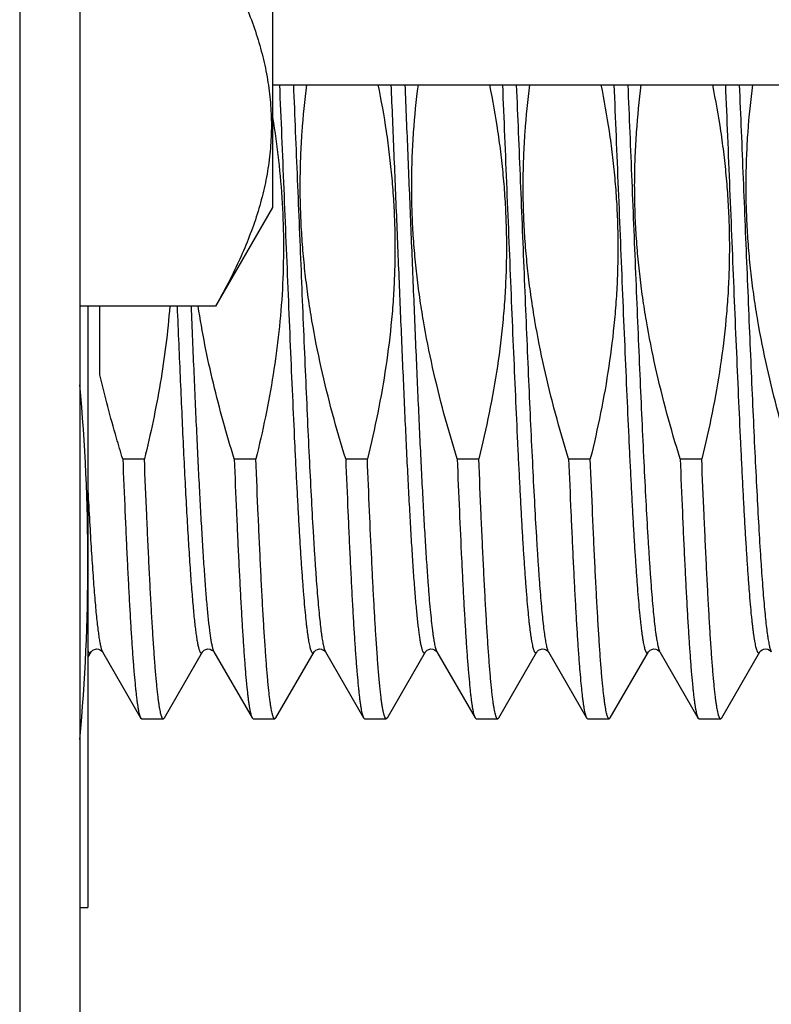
# Model space of a CAD drawing. Header units: inches. Extents: x 0 to 22, y 0 to 17.
# Tile 5 of 91: x 2.391 to 2.579, y 8.094 to 8.339. Entities that reach past the tile are written whole.
import ezdxf

# ---------------------------------------------------------------- set-up
doc = ezdxf.new("R2010")
doc.units = ezdxf.units.IN
doc.header["$LTSCALE"] = 1.21
doc.header["$MEASUREMENT"] = 0
doc.layers.get('0').update_dxf_attribs({"linetype": 'CONTINUOUS'})

msp = doc.modelspace()

# ---------------------------------------------------------------- linework, layer by layer
at = {"color": 7, "linetype": 'CONTINUOUS'}
for p, q in [((2.391369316, 12.0913635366), (2.391369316, 7.9554535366)), ((2.406369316, 12.0773635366), (2.406369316, 7.9554535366)), ((2.454369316, 8.6032194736), (2.454369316, 8.2922194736)), ((2.454369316, 8.3227194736), (2.622003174, 8.3227194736)), ((2.454369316, 8.2922194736), (2.4401472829, 8.2675861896)), ((2.4401472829, 8.2675861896), (2.406369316, 8.2675861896)), ((2.408369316, 8.2675861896), (2.408369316, 8.1178537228)), ((2.411369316, 8.2504875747), (2.411369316, 8.2675861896)), ((2.4170561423, 8.229564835), (2.422445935, 8.229564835)), ((2.4448331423, 8.229564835), (2.450222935, 8.229564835)), ((2.4726101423, 8.229564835), (2.477999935, 8.229564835)), ((2.5003871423, 8.229564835), (2.505776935, 8.229564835)), ((2.5281641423, 8.229564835), (2.533553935, 8.229564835)), ((2.5559411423, 8.229564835), (2.561330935, 8.229564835)), ((2.408369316, 8.1801426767), (2.4091609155, 8.1815105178)), ((2.4119550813, 8.1815818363), (2.4120027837, 8.1815104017)), ((2.4120027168, 8.1815105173), (2.4215049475, 8.1650875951)), ((2.4274356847, 8.1650875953), (2.4369379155, 8.1815105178)), ((2.4397320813, 8.1815818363), (2.4397797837, 8.1815104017)), ((2.4397797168, 8.1815105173), (2.4492819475, 8.1650875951)), ((2.4552126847, 8.1650875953), (2.4647149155, 8.1815105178)), ((2.4675090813, 8.1815818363), (2.4675567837, 8.1815104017)), ((2.4675567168, 8.1815105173), (2.4770589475, 8.1650875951)), ((2.4829896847, 8.1650875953), (2.4924919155, 8.1815105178)), ((2.4953337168, 8.1815105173), (2.5048359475, 8.1650875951)), ((2.5107666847, 8.1650875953), (2.5202689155, 8.1815105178)), ((2.5231107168, 8.1815105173), (2.5326129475, 8.1650875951)), ((2.5385436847, 8.1650875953), (2.5480459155, 8.1815105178)), ((2.5508877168, 8.1815105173), (2.5603899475, 8.1650875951)), ((2.5663206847, 8.1650875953), (2.5758229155, 8.1815105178)), ((2.5786423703, 8.1815460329), (2.5786645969, 8.1815107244)), ((2.4215049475, 8.1650875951), (2.4217754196, 8.1648537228)), ((2.4217754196, 8.1648537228), (2.4271652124, 8.1648537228)), ((2.4274356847, 8.1650875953), (2.4271652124, 8.1648537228)), ((2.4492819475, 8.1650875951), (2.4495524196, 8.1648537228)), ((2.4495524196, 8.1648537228), (2.4549422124, 8.1648537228)), ((2.4552126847, 8.1650875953), (2.4549422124, 8.1648537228)), ((2.4770589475, 8.1650875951), (2.4773294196, 8.1648537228)), ((2.4773294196, 8.1648537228), (2.4827192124, 8.1648537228)), ((2.4829896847, 8.1650875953), (2.4827192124, 8.1648537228)), ((2.5048359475, 8.1650875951), (2.5051064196, 8.1648537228)), ((2.5051064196, 8.1648537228), (2.5104962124, 8.1648537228)), ((2.5107666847, 8.1650875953), (2.5104962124, 8.1648537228)), ((2.5326129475, 8.1650875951), (2.5328834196, 8.1648537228)), ((2.5328834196, 8.1648537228), (2.5382732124, 8.1648537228)), ((2.5385436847, 8.1650875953), (2.5382732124, 8.1648537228)), ((2.5603899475, 8.1650875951), (2.5606604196, 8.1648537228)), ((2.5606604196, 8.1648537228), (2.5660502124, 8.1648537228)), ((2.5663206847, 8.1650875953), (2.5660502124, 8.1648537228)), ((2.406369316, 8.1178537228), (2.408369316, 8.1178537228))]:
    msp.add_line(p, q, dxfattribs=at)
at = {"color": 9, "linetype": 'CONTINUOUS'}
for p, q in [((2.4117680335, 8.1820684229), (2.4119700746, 8.1815698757)), ((2.4674347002, 8.1817625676), (2.4675567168, 8.1815105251)), ((2.5784347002, 8.1820543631), (2.5786645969, 8.1815107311))]:
    msp.add_line(p, q, dxfattribs=at)
at = {"color": 7, "linetype": 'CONTINUOUS'}
for points in [[(2.4091610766, 8.1815107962), (2.4092001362, 8.1815703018), (2.4093284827, 8.1817207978), (2.4095897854, 8.1819351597), (2.4100064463, 8.1821422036), (2.4105169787, 8.1822403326), (2.4110392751, 8.1821788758), (2.4115001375, 8.1819818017)], [(2.4115001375, 8.1819818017), (2.411798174, 8.1817569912), (2.4119550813, 8.1815818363)], [(2.4369380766, 8.1815107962), (2.4369771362, 8.1815703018), (2.4371054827, 8.1817207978), (2.4373667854, 8.1819351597), (2.4377834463, 8.1821422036), (2.4382939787, 8.1822403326), (2.4388162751, 8.1821788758), (2.4392771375, 8.1819818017)], [(2.4392771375, 8.1819818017), (2.439575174, 8.1817569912), (2.4397320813, 8.1815818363)], [(2.4647150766, 8.1815107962), (2.4647541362, 8.1815703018), (2.4648824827, 8.1817207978), (2.4651437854, 8.1819351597), (2.4655604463, 8.1821422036), (2.4660709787, 8.1822403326), (2.4665932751, 8.1821788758), (2.4670541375, 8.1819818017)], [(2.4670541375, 8.1819818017), (2.467352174, 8.1817569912), (2.4675090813, 8.1815818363)], [(2.4924920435, 8.181510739), (2.4925235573, 8.1815596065), (2.4926415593, 8.1817023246), (2.492891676, 8.1819153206), (2.493297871, 8.1821279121), (2.4937989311, 8.1822376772), (2.4943063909, 8.1821951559), (2.4947732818, 8.1820150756), (2.4950970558, 8.1817865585), (2.4952667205, 8.1816072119), (2.4953304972, 8.1815159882), (2.495333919, 8.181510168)], [(2.5202690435, 8.181510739), (2.5203005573, 8.1815596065), (2.5204185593, 8.1817023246), (2.520668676, 8.1819153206), (2.521074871, 8.1821279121), (2.5215759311, 8.1822376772), (2.5220833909, 8.1821951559), (2.5225502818, 8.1820150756), (2.5228740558, 8.1817865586), (2.5230437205, 8.1816072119), (2.5231074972, 8.1815159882), (2.523110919, 8.181510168)], [(2.5480460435, 8.181510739), (2.5480775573, 8.1815596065), (2.5481955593, 8.1817023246), (2.548445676, 8.1819153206), (2.548851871, 8.1821279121), (2.5493529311, 8.1822376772), (2.5498603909, 8.1821951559), (2.5503272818, 8.1820150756), (2.5506510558, 8.1817865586), (2.5508207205, 8.1816072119), (2.5508844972, 8.1815159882), (2.550887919, 8.181510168)], [(2.5758226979, 8.181510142), (2.5758274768, 8.1815182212), (2.5758914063, 8.1816091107), (2.5760544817, 8.1817819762), (2.5763597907, 8.1820018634), (2.5768029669, 8.1821833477), (2.5772964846, 8.1822407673), (2.5777916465, 8.1821515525), (2.5782133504, 8.1819499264)], [(2.5782133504, 8.1819499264), (2.5784857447, 8.1817322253), (2.5786204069, 8.1815773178), (2.5786423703, 8.1815460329)]]:
    msp.add_lwpolyline(points, dxfattribs=at)
for centre, radius, start, end in [((1.9068569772, 8.2034229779), 0.501514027, 0.0492108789, 5.0986937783), ((1.9068588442, 8.2042843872), 0.5015121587, 354.9015249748, 359.9507981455)]:
    msp.add_arc(centre, radius, start, end, dxfattribs=at)
at = {"color": 9, "linetype": 'CONTINUOUS'}
for centre, radius, start, end in [((2.4134259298, 8.1823319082), 0.0016432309, 207.6287302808, 209.9907061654), ((2.441181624, 8.1823200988), 0.0016188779, 207.8744121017, 210.0058192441)]:
    msp.add_arc(centre, radius, start, end, dxfattribs=at)
at = {"color": 7, "linetype": 'CONTINUOUS'}
for points, knots in [([(2.4401472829, 8.3576528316), (2.4411954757, 8.3558373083), (2.4432042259, 8.3521950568), (2.4459421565, 8.346646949), (2.4483454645, 8.3410579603), (2.450378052, 8.3354294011), (2.4520047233, 8.3297643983), (2.453193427, 8.3240685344), (2.4539181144, 8.3183500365), (2.4541616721, 8.3126195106), (2.4539181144, 8.3068889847), (2.453193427, 8.3011704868), (2.4520047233, 8.2954746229), (2.450378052, 8.2898096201), (2.4483454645, 8.2841810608), (2.4459421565, 8.2785920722), (2.4432042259, 8.2730439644), (2.4411954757, 8.2694017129), (2.4401472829, 8.2675861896)], [0, 0, 0, 0, 0.0659400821, 0.1307867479, 0.1945292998, 0.2572012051, 0.3188935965, 0.3797644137, 0.4400392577, 0.5, 0.5599607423, 0.6202355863, 0.6811064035, 0.7427987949, 0.8054707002, 0.8692132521, 0.9340599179, 1, 1, 1, 1]), ([(2.4726101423, 8.229564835), (2.4714470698, 8.2333234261), (2.4692483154, 8.2408809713), (2.4664079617, 8.2523407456), (2.464490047, 8.2619926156), (2.4632654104, 8.2697665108), (2.4625105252, 8.2756207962), (2.4619271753, 8.2814946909), (2.4615215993, 8.2873835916), (2.4612981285, 8.2932822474), (2.4612588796, 8.2991849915), (2.4614036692, 8.3050861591), (2.4618385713, 8.3129438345), (2.4624305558, 8.3188199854), (2.4629337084, 8.3227218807)], [0, 0, 0, 0, 0.1249987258, 0.2499953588, 0.374989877, 0.4374921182, 0.4999943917, 0.5624966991, 0.6249990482, 0.6875014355, 0.7500038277, 0.8125061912, 0.8750085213, 1, 1, 1, 1]), ([(2.480647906, 8.3227228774), (2.4814273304, 8.3188838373), (2.482454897, 8.313094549), (2.4835034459, 8.3053291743), (2.4841214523, 8.2994842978), (2.4845643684, 8.2936235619), (2.4848275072, 8.2877519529), (2.4849082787, 8.2818749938), (2.4848063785, 8.2759983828), (2.4845237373, 8.2701276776), (2.4839115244, 8.2623156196), (2.4827189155, 8.252589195), (2.4806689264, 8.2410125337), (2.4789410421, 8.2333675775), (2.477999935, 8.229564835)], [0, 0, 0, 0, 0.1249941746, 0.1874966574, 0.2499991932, 0.3125017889, 0.3750044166, 0.4375070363, 0.5000096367, 0.5625122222, 0.6250147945, 0.7500076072, 0.8750025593, 1, 1, 1, 1]), ([(2.5003871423, 8.229564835), (2.4992240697, 8.2333234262), (2.4970253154, 8.2408809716), (2.4941849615, 8.2523407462), (2.4922670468, 8.2619926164), (2.4910424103, 8.2697665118), (2.4902875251, 8.2756207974), (2.4897041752, 8.2814946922), (2.4892985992, 8.2873835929), (2.4890751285, 8.2932822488), (2.4890358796, 8.299184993), (2.4891806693, 8.3050861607), (2.4896155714, 8.3129438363), (2.490207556, 8.3188199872), (2.4907107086, 8.3227218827)], [0, 0, 0, 0, 0.1249987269, 0.2499953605, 0.3749898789, 0.4374921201, 0.4999943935, 0.5624967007, 0.6249990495, 0.6875014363, 0.7500038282, 0.8125061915, 0.8750085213, 1, 1, 1, 1]), ([(2.508424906, 8.3227228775), (2.5092043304, 8.3188838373), (2.510231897, 8.313094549), (2.5112804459, 8.3053291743), (2.5118984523, 8.2994842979), (2.5123413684, 8.2936235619), (2.5126045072, 8.2877519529), (2.5126852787, 8.2818749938), (2.5125833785, 8.2759983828), (2.5123007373, 8.2701276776), (2.5116885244, 8.2623156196), (2.5104959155, 8.252589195), (2.5084459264, 8.2410125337), (2.5067180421, 8.2333675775), (2.505776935, 8.229564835)], [0, 0, 0, 0, 0.1249941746, 0.1874966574, 0.2499991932, 0.3125017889, 0.3750044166, 0.4375070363, 0.5000096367, 0.5625122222, 0.6250147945, 0.7500076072, 0.8750025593, 1, 1, 1, 1]), ([(2.5281641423, 8.229564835), (2.5270010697, 8.2333234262), (2.5248023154, 8.2408809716), (2.5219619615, 8.2523407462), (2.5200440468, 8.2619926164), (2.5188194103, 8.2697665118), (2.5180645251, 8.2756207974), (2.5174811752, 8.2814946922), (2.5170755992, 8.287383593), (2.5168521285, 8.2932822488), (2.5168128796, 8.299184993), (2.5169576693, 8.3050861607), (2.5173925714, 8.3129438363), (2.517984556, 8.3188199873), (2.5184877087, 8.3227218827)], [0, 0, 0, 0, 0.1249987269, 0.2499953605, 0.3749898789, 0.4374921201, 0.4999943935, 0.5624967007, 0.6249990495, 0.6875014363, 0.7500038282, 0.8125061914, 0.8750085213, 1, 1, 1, 1]), ([(2.536201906, 8.3227228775), (2.5369813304, 8.3188838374), (2.538008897, 8.3130945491), (2.5390574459, 8.3053291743), (2.5396754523, 8.2994842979), (2.5401183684, 8.2936235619), (2.5403815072, 8.2877519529), (2.5404622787, 8.2818749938), (2.5403603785, 8.2759983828), (2.5400777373, 8.2701276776), (2.5394655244, 8.2623156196), (2.5382729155, 8.252589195), (2.5362229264, 8.2410125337), (2.5344950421, 8.2333675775), (2.533553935, 8.229564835)], [0, 0, 0, 0, 0.1249941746, 0.1874966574, 0.2499991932, 0.3125017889, 0.3750044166, 0.4375070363, 0.5000096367, 0.5625122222, 0.6250147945, 0.7500076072, 0.8750025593, 1, 1, 1, 1]), ([(2.5559411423, 8.229564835), (2.5547780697, 8.2333234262), (2.5525793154, 8.2408809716), (2.5497389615, 8.2523407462), (2.5478210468, 8.2619926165), (2.5465964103, 8.2697665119), (2.5458415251, 8.2756207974), (2.5452581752, 8.2814946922), (2.5448525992, 8.287383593), (2.5446291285, 8.2932822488), (2.5445898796, 8.299184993), (2.5447346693, 8.3050861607), (2.5451695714, 8.3129438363), (2.545761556, 8.3188199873), (2.5462647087, 8.3227218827)], [0, 0, 0, 0, 0.1249987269, 0.2499953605, 0.3749898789, 0.4374921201, 0.4999943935, 0.5624967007, 0.6249990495, 0.6875014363, 0.7500038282, 0.8125061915, 0.8750085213, 1, 1, 1, 1]), ([(2.563978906, 8.3227228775), (2.5647583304, 8.3188838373), (2.565785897, 8.313094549), (2.5668344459, 8.3053291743), (2.5674524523, 8.2994842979), (2.5678953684, 8.2936235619), (2.5681585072, 8.2877519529), (2.5682392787, 8.2818749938), (2.5681373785, 8.2759983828), (2.5678547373, 8.2701276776), (2.5672425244, 8.2623156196), (2.5660499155, 8.252589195), (2.5639999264, 8.2410125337), (2.5622720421, 8.2333675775), (2.561330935, 8.229564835)], [0, 0, 0, 0, 0.1249941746, 0.1874966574, 0.2499991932, 0.3125017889, 0.3750044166, 0.4375070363, 0.5000096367, 0.5625122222, 0.6250147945, 0.7500076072, 0.8750025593, 1, 1, 1, 1]), ([(2.5837181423, 8.229564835), (2.5825550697, 8.2333234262), (2.5803563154, 8.2408809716), (2.5775159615, 8.2523407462), (2.5755980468, 8.2619926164), (2.5743734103, 8.2697665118), (2.5736185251, 8.2756207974), (2.5730351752, 8.2814946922), (2.5726295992, 8.2873835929), (2.5724061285, 8.2932822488), (2.5723668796, 8.299184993), (2.5725116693, 8.3050861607), (2.5729465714, 8.3129438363), (2.573538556, 8.3188199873), (2.5740417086, 8.3227218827)], [0, 0, 0, 0, 0.1249987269, 0.2499953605, 0.3749898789, 0.4374921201, 0.4999943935, 0.5624967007, 0.6249990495, 0.6875014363, 0.7500038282, 0.8125061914, 0.8750085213, 1, 1, 1, 1]), ([(2.4543735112, 8.3145788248), (2.4549570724, 8.3110544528), (2.4559520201, 8.3039757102), (2.4568772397, 8.2932935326), (2.4572023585, 8.282575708), (2.4569180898, 8.2718568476), (2.4560402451, 8.26117062), (2.4546065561, 8.2505453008), (2.4526692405, 8.240001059), (2.4510811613, 8.2330326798), (2.450222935, 8.229564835)], [0, 0, 0, 0, 0.1249999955, 0.2499987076, 0.3749968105, 0.4999950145, 0.6249940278, 0.7499944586, 0.8749962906, 1, 1, 1, 1]), ([(2.4287626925, 8.2675841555), (2.4285181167, 8.2643782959), (2.4278721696, 8.2579775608), (2.4264649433, 8.2484321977), (2.4246591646, 8.2389545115), (2.4232183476, 8.2326859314), (2.422445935, 8.229564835)], [0, 0, 0, 0, 0.2499971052, 0.4999959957, 0.7499967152, 1, 1, 1, 1]), ([(2.4448331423, 8.229564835), (2.4438699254, 8.2326775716), (2.4420309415, 8.2389305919), (2.4395773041, 8.2483946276), (2.4374739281, 8.2579429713), (2.4363361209, 8.2643619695), (2.4358406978, 8.2675823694)], [0, 0, 0, 0, 0.2500029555, 0.5000038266, 0.7500028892, 1, 1, 1, 1]), ([(2.4170561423, 8.229564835), (2.4165219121, 8.231291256), (2.414439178, 8.2382127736), (2.4125898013, 8.2452058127), (2.411369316, 8.2504875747)], [0, 0, 0, 0, 0.250021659, 1, 1, 1, 1]), ([(2.4170561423, 8.229564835), (2.4172346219, 8.2251440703), (2.4175051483, 8.2186541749), (2.4178830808, 8.2102009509), (2.4181601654, 8.2043167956), (2.4184371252, 8.1987708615), (2.4187139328, 8.1935850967), (2.4189905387, 8.18877999), (2.4192668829, 8.1843745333), (2.4195428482, 8.1803861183), (2.419818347, 8.1768304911), (2.4200555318, 8.174145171), (2.4202477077, 8.1722240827), (2.4203861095, 8.1709562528), (2.4205243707, 8.1698059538), (2.4206624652, 8.1687742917), (2.4208003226, 8.1678622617), (2.4209378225, 8.1670706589), (2.421074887, 8.1664002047), (2.4211942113, 8.1659186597), (2.4212918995, 8.1655955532), (2.4213608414, 8.1653979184), (2.4214296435, 8.1652308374), (2.4214795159, 8.165131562), (2.4215049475, 8.165087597)], [0, 0, 0, 0, 0.2051315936, 0.3011584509, 0.3923170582, 0.4782469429, 0.5586105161, 0.6330919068, 0.7013992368, 0.7632657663, 0.8184514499, 0.8667446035, 0.888248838, 0.9079644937, 0.9258745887, 0.9419639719, 0.9562212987, 0.968637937, 0.9792110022, 0.9879444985, 0.9916267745, 0.9948579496, 0.9976451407, 1, 1, 1, 1]), ([(2.4271652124, 8.1648537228), (2.4271528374, 8.1648537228), (2.4271273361, 8.1648568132), (2.4270897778, 8.1648704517), (2.4270525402, 8.1648928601), (2.4270001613, 8.1649368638), (2.4269358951, 8.1650162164), (2.426863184, 8.1651396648), (2.4267903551, 8.1652971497), (2.4267173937, 8.1654888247), (2.426644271, 8.1657148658), (2.4265406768, 8.1660835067), (2.4264141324, 8.1666313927), (2.426268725, 8.1673926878), (2.4261228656, 8.1682899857), (2.4259766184, 8.1693223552), (2.4258301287, 8.1704887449), (2.4256834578, 8.1717878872), (2.4255366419, 8.173218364), (2.425332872, 8.175382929), (2.4250813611, 8.1784043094), (2.4247891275, 8.1823992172), (2.4244964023, 8.1868721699), (2.4242032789, 8.1918032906), (2.42390988, 8.1971706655), (2.4236162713, 8.2029504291), (2.4233224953, 8.2091168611), (2.4229210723, 8.2180308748), (2.4226347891, 8.2248871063), (2.422445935, 8.229564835)], [0, 0, 0, 0, 0.0005704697, 0.0011714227, 0.0018290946, 0.002563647, 0.0043150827, 0.0065008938, 0.0091571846, 0.0123033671, 0.0159505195, 0.0201053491, 0.0299522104, 0.0418599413, 0.0558298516, 0.0718550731, 0.089923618, 0.1100194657, 0.1321230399, 0.1562121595, 0.210243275, 0.2718825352, 0.340862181, 0.4168798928, 0.4996008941, 0.5886596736, 0.6836623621, 0.7841872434, 1, 1, 1, 1]), ([(2.4448331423, 8.229564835), (2.4450116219, 8.2251440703), (2.4452821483, 8.2186541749), (2.4456600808, 8.2102009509), (2.4459371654, 8.2043167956), (2.4462141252, 8.1987708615), (2.4464909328, 8.1935850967), (2.4467675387, 8.18877999), (2.4470438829, 8.1843745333), (2.4473198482, 8.1803861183), (2.447595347, 8.1768304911), (2.4478325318, 8.174145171), (2.4480247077, 8.1722240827), (2.4481631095, 8.1709562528), (2.4483013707, 8.1698059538), (2.4484394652, 8.1687742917), (2.4485773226, 8.1678622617), (2.4487148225, 8.1670706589), (2.448851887, 8.1664002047), (2.4489712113, 8.1659186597), (2.4490688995, 8.1655955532), (2.4491378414, 8.1653979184), (2.4492066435, 8.1652308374), (2.4492565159, 8.165131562), (2.4492819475, 8.165087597)], [0, 0, 0, 0, 0.2051315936, 0.3011584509, 0.3923170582, 0.4782469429, 0.5586105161, 0.6330919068, 0.7013992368, 0.7632657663, 0.8184514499, 0.8667446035, 0.888248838, 0.9079644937, 0.9258745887, 0.9419639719, 0.9562212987, 0.968637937, 0.9792110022, 0.9879444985, 0.9916267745, 0.9948579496, 0.9976451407, 1, 1, 1, 1]), ([(2.4549422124, 8.1648537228), (2.4549298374, 8.1648537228), (2.4549043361, 8.1648568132), (2.4548667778, 8.1648704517), (2.4548295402, 8.1648928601), (2.4547771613, 8.1649368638), (2.4547128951, 8.1650162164), (2.454640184, 8.1651396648), (2.4545673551, 8.1652971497), (2.4544943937, 8.1654888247), (2.454421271, 8.1657148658), (2.4543176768, 8.1660835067), (2.4541911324, 8.1666313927), (2.454045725, 8.1673926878), (2.4538998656, 8.1682899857), (2.4537536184, 8.1693223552), (2.4536071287, 8.1704887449), (2.4534604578, 8.1717878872), (2.4533136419, 8.173218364), (2.453109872, 8.175382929), (2.4528583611, 8.1784043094), (2.4525661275, 8.1823992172), (2.4522734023, 8.1868721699), (2.4519802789, 8.1918032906), (2.45168688, 8.1971706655), (2.4513932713, 8.2029504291), (2.4510994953, 8.2091168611), (2.4506980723, 8.2180308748), (2.4504117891, 8.2248871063), (2.450222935, 8.229564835)], [0, 0, 0, 0, 0.0005704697, 0.0011714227, 0.0018290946, 0.002563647, 0.0043150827, 0.0065008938, 0.0091571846, 0.0123033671, 0.0159505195, 0.0201053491, 0.0299522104, 0.0418599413, 0.0558298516, 0.0718550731, 0.089923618, 0.1100194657, 0.1321230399, 0.1562121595, 0.210243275, 0.2718825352, 0.340862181, 0.4168798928, 0.4996008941, 0.5886596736, 0.6836623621, 0.7841872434, 1, 1, 1, 1]), ([(2.4726101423, 8.229564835), (2.4727886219, 8.2251440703), (2.4730591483, 8.2186541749), (2.4734370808, 8.2102009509), (2.4737141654, 8.2043167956), (2.4739911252, 8.1987708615), (2.4742679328, 8.1935850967), (2.4745445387, 8.18877999), (2.4748208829, 8.1843745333), (2.4750968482, 8.1803861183), (2.475372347, 8.1768304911), (2.4756095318, 8.174145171), (2.4758017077, 8.1722240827), (2.4759401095, 8.1709562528), (2.4760783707, 8.1698059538), (2.4762164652, 8.1687742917), (2.4763543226, 8.1678622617), (2.4764918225, 8.1670706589), (2.476628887, 8.1664002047), (2.4767482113, 8.1659186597), (2.4768458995, 8.1655955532), (2.4769148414, 8.1653979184), (2.4769836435, 8.1652308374), (2.4770335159, 8.165131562), (2.4770589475, 8.165087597)], [0, 0, 0, 0, 0.2051315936, 0.3011584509, 0.3923170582, 0.4782469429, 0.5586105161, 0.6330919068, 0.7013992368, 0.7632657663, 0.8184514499, 0.8667446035, 0.888248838, 0.9079644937, 0.9258745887, 0.9419639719, 0.9562212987, 0.968637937, 0.9792110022, 0.9879444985, 0.9916267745, 0.9948579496, 0.9976451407, 1, 1, 1, 1]), ([(2.4801757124, 8.1849779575), (2.4800808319, 8.1864377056), (2.4798925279, 8.1894841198), (2.4796218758, 8.1942385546), (2.4793510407, 8.1993547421), (2.4789794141, 8.2068420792), (2.4785199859, 8.2169498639), (2.4781746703, 8.225236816), (2.477999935, 8.229564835)], [0, 0, 0, 0, 0.098306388, 0.2051175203, 0.3200284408, 0.4426099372, 0.7089073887, 1, 1, 1, 1]), ([(2.5003871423, 8.229564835), (2.5005618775, 8.225236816), (2.5009071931, 8.2169498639), (2.5013666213, 8.2068420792), (2.5017382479, 8.1993547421), (2.502009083, 8.1942385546), (2.5022797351, 8.1894841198), (2.5024680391, 8.1864377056), (2.5025629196, 8.1849779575)], [0, 0, 0, 0, 0.2910926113, 0.5573900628, 0.6799715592, 0.7948824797, 0.901693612, 1, 1, 1, 1]), ([(2.5104962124, 8.1648537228), (2.5104838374, 8.1648537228), (2.5104583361, 8.1648568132), (2.5104207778, 8.1648704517), (2.5103835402, 8.1648928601), (2.5103311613, 8.1649368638), (2.5102668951, 8.1650162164), (2.510194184, 8.1651396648), (2.5101213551, 8.1652971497), (2.5100483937, 8.1654888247), (2.509975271, 8.1657148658), (2.5098716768, 8.1660835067), (2.5097451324, 8.1666313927), (2.509599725, 8.1673926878), (2.5094538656, 8.1682899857), (2.5093076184, 8.1693223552), (2.5091611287, 8.1704887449), (2.5090144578, 8.1717878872), (2.5088676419, 8.173218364), (2.508663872, 8.175382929), (2.5084123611, 8.1784043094), (2.5081201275, 8.1823992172), (2.5078274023, 8.1868721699), (2.5075342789, 8.1918032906), (2.50724088, 8.1971706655), (2.5069472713, 8.2029504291), (2.5066534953, 8.2091168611), (2.5062520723, 8.2180308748), (2.5059657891, 8.2248871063), (2.505776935, 8.229564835)], [0, 0, 0, 0, 0.0005704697, 0.0011714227, 0.0018290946, 0.002563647, 0.0043150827, 0.0065008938, 0.0091571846, 0.0123033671, 0.0159505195, 0.0201053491, 0.0299522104, 0.0418599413, 0.0558298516, 0.0718550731, 0.089923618, 0.1100194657, 0.1321230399, 0.1562121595, 0.210243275, 0.2718825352, 0.340862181, 0.4168798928, 0.4996008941, 0.5886596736, 0.6836623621, 0.7841872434, 1, 1, 1, 1]), ([(2.5281641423, 8.229564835), (2.5283426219, 8.2251440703), (2.5286131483, 8.2186541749), (2.5289910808, 8.2102009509), (2.5292681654, 8.2043167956), (2.5295451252, 8.1987708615), (2.5298219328, 8.1935850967), (2.5300985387, 8.18877999), (2.5303748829, 8.1843745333), (2.5306508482, 8.1803861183), (2.530926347, 8.1768304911), (2.5311635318, 8.174145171), (2.5313557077, 8.1722240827), (2.5314941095, 8.1709562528), (2.5316323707, 8.1698059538), (2.5317704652, 8.1687742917), (2.5319083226, 8.1678622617), (2.5320458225, 8.1670706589), (2.532182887, 8.1664002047), (2.5323022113, 8.1659186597), (2.5323998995, 8.1655955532), (2.5324688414, 8.1653979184), (2.5325376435, 8.1652308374), (2.5325875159, 8.165131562), (2.5326129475, 8.165087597)], [0, 0, 0, 0, 0.2051315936, 0.3011584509, 0.3923170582, 0.4782469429, 0.5586105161, 0.6330919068, 0.7013992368, 0.7632657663, 0.8184514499, 0.8667446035, 0.888248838, 0.9079644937, 0.9258745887, 0.9419639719, 0.9562212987, 0.968637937, 0.9792110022, 0.9879444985, 0.9916267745, 0.9948579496, 0.9976451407, 1, 1, 1, 1]), ([(2.5382732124, 8.1648537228), (2.5382608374, 8.1648537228), (2.5382353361, 8.1648568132), (2.5381977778, 8.1648704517), (2.5381605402, 8.1648928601), (2.5381081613, 8.1649368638), (2.5380438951, 8.1650162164), (2.537971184, 8.1651396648), (2.5378983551, 8.1652971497), (2.5378253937, 8.1654888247), (2.537752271, 8.1657148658), (2.5376486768, 8.1660835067), (2.5375221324, 8.1666313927), (2.537376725, 8.1673926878), (2.5372308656, 8.1682899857), (2.5370846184, 8.1693223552), (2.5369381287, 8.1704887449), (2.5367914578, 8.1717878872), (2.5366446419, 8.173218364), (2.536440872, 8.175382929), (2.5361893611, 8.1784043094), (2.5358971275, 8.1823992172), (2.5356044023, 8.1868721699), (2.5353112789, 8.1918032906), (2.53501788, 8.1971706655), (2.5347242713, 8.2029504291), (2.5344304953, 8.2091168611), (2.5340290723, 8.2180308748), (2.5337427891, 8.2248871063), (2.533553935, 8.229564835)], [0, 0, 0, 0, 0.0005704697, 0.0011714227, 0.0018290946, 0.002563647, 0.0043150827, 0.0065008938, 0.0091571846, 0.0123033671, 0.0159505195, 0.0201053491, 0.0299522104, 0.0418599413, 0.0558298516, 0.0718550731, 0.089923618, 0.1100194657, 0.1321230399, 0.1562121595, 0.210243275, 0.2718825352, 0.340862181, 0.4168798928, 0.4996008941, 0.5886596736, 0.6836623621, 0.7841872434, 1, 1, 1, 1]), ([(2.5559411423, 8.229564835), (2.5561196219, 8.2251440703), (2.5563901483, 8.2186541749), (2.5567680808, 8.2102009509), (2.5570451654, 8.2043167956), (2.5573221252, 8.1987708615), (2.5575989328, 8.1935850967), (2.5578755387, 8.18877999), (2.5581518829, 8.1843745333), (2.5584278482, 8.1803861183), (2.558703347, 8.1768304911), (2.5589405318, 8.174145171), (2.5591327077, 8.1722240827), (2.5592711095, 8.1709562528), (2.5594093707, 8.1698059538), (2.5595474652, 8.1687742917), (2.5596853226, 8.1678622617), (2.5598228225, 8.1670706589), (2.559959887, 8.1664002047), (2.5600792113, 8.1659186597), (2.5601768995, 8.1655955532), (2.5602458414, 8.1653979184), (2.5603146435, 8.1652308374), (2.5603645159, 8.165131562), (2.5603899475, 8.165087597)], [0, 0, 0, 0, 0.2051315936, 0.3011584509, 0.3923170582, 0.4782469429, 0.5586105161, 0.6330919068, 0.7013992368, 0.7632657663, 0.8184514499, 0.8667446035, 0.888248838, 0.9079644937, 0.9258745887, 0.9419639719, 0.9562212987, 0.968637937, 0.9792110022, 0.9879444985, 0.9916267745, 0.9948579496, 0.9976451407, 1, 1, 1, 1]), ([(2.5660502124, 8.1648537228), (2.5660378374, 8.1648537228), (2.5660123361, 8.1648568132), (2.5659747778, 8.1648704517), (2.5659375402, 8.1648928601), (2.5658851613, 8.1649368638), (2.5658208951, 8.1650162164), (2.565748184, 8.1651396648), (2.5656753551, 8.1652971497), (2.5656023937, 8.1654888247), (2.565529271, 8.1657148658), (2.5654256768, 8.1660835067), (2.5652991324, 8.1666313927), (2.565153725, 8.1673926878), (2.5650078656, 8.1682899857), (2.5648616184, 8.1693223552), (2.5647151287, 8.1704887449), (2.5645684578, 8.1717878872), (2.5644216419, 8.173218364), (2.564217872, 8.175382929), (2.5639663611, 8.1784043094), (2.5636741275, 8.1823992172), (2.5633814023, 8.1868721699), (2.5630882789, 8.1918032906), (2.56279488, 8.1971706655), (2.5625012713, 8.2029504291), (2.5622074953, 8.2091168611), (2.5618060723, 8.2180308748), (2.5615197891, 8.2248871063), (2.561330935, 8.229564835)], [0, 0, 0, 0, 0.0005704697, 0.0011714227, 0.0018290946, 0.002563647, 0.0043150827, 0.0065008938, 0.0091571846, 0.0123033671, 0.0159505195, 0.0201053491, 0.0299522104, 0.0418599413, 0.0558298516, 0.0718550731, 0.089923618, 0.1100194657, 0.1321230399, 0.1562121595, 0.210243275, 0.2718825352, 0.340862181, 0.4168798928, 0.4996008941, 0.5886596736, 0.6836623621, 0.7841872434, 1, 1, 1, 1]), ([(2.4827192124, 8.1648537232), (2.4827058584, 8.1648537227), (2.4826782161, 8.1648573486), (2.4826376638, 8.1648732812), (2.4825975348, 8.1648993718), (2.4825408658, 8.1649507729), (2.4824716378, 8.1650431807), (2.4823934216, 8.1651864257), (2.4823150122, 8.1653692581), (2.4822364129, 8.1655918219), (2.4821576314, 8.1658543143), (2.4820787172, 8.1661567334), (2.4819996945, 8.1664990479), (2.4818890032, 8.1670340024), (2.4817528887, 8.167802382), (2.4815956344, 8.1688434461), (2.4814380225, 8.1700408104), (2.4812801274, 8.17139296), (2.4811220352, 8.1728982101), (2.4809637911, 8.1745546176), (2.4807442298, 8.1770584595), (2.4804732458, 8.1805489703), (2.4802757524, 8.1834388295), (2.4801757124, 8.1849779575)], [0, 0, 0, 0, 0.001960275, 0.0040415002, 0.0063455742, 0.0089482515, 0.0152364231, 0.0231703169, 0.0328717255, 0.0444042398, 0.057803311, 0.0730898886, 0.0902764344, 0.1093688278, 0.153275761, 0.2048040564, 0.263913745, 0.330548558, 0.4046341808, 0.4860859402, 0.5748025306, 0.7735892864, 1, 1, 1, 1]), ([(2.5025629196, 8.1849779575), (2.5026528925, 8.1835937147), (2.5028309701, 8.1809750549), (2.5031124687, 8.1772781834), (2.5033548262, 8.1744861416), (2.5035512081, 8.17248893), (2.503692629, 8.1711712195), (2.5038339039, 8.1699760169), (2.5039750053, 8.1689045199), (2.5041158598, 8.1679578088), (2.5042563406, 8.1671367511), (2.5043963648, 8.166442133), (2.5045183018, 8.1659437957), (2.5046181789, 8.1656099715), (2.5046886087, 8.1654062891), (2.504758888, 8.1652345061), (2.504809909, 8.1651326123), (2.5048359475, 8.1650875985)], [0, 0, 0, 0, 0.2074069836, 0.3924389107, 0.5543452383, 0.626426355, 0.6924964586, 0.7524959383, 0.8063714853, 0.8540824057, 0.8955972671, 0.9309042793, 0.9600146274, 0.9722636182, 0.9829923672, 0.9922246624, 1, 1, 1, 1])]:
    msp.add_open_spline(points, degree=3, knots=knots, dxfattribs=at)
at = {"color": 9, "linetype": 'CONTINUOUS'}
for points, knots in [([(2.4560995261, 8.3227416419), (2.4562820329, 8.3184682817), (2.4566441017, 8.3098223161), (2.4571785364, 8.2967691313), (2.4577130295, 8.2836134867), (2.4582474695, 8.2705502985), (2.4587817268, 8.2577731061), (2.4593156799, 8.2454712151), (2.4597678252, 8.2356003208), (2.4601323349, 8.2280774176), (2.460400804, 8.2227648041), (2.4606691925, 8.2177009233), (2.4609374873, 8.2129045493), (2.4612056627, 8.2083934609), (2.4614736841, 8.2041843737), (2.461741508, 8.2002928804), (2.4620090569, 8.1967333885), (2.4622762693, 8.1935190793), (2.4625055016, 8.1910623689), (2.4626907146, 8.1892787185), (2.4628248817, 8.1880795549), (2.4629589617, 8.1869747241), (2.4630929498, 8.1859652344), (2.4632268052, 8.1850520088), (2.4633604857, 8.1842358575), (2.4634939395, 8.1835174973), (2.4636270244, 8.1828974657), (2.4637596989, 8.1823762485), (2.4638753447, 8.1820052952), (2.4639700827, 8.1817596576), (2.4640368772, 8.1816113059), (2.4641036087, 8.1814877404), (2.4641703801, 8.1813887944), (2.4642375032, 8.181314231), (2.4643057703, 8.1812639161), (2.4643765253, 8.1812390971), (2.4644486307, 8.1812426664), (2.4645187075, 8.1812740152), (2.4645865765, 8.1813302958), (2.4646535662, 8.1814108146), (2.4646942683, 8.1814748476), (2.4647149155, 8.1815105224)], [0, 0, 0, 0, 0.0901027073, 0.1822915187, 0.2752027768, 0.3674621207, 0.4577048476, 0.5445963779, 0.6268519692, 0.6658582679, 0.7032562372, 0.7389077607, 0.772681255, 0.8044522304, 0.8341038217, 0.8615272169, 0.8866221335, 0.9092973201, 0.9294711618, 0.9385974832, 0.9470725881, 0.9548894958, 0.9620416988, 0.9685239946, 0.9743319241, 0.9794624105, 0.9839141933, 0.9876881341, 0.9907895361, 0.9920919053, 0.99323206, 0.9942145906, 0.9950468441, 0.9957410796, 0.9963185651, 0.9968159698, 0.9972890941, 0.9978017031, 0.9984051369, 0.9991317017, 1, 1, 1, 1]), ([(2.4595636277, 8.3227416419), (2.4597301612, 8.3188422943), (2.4600609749, 8.3109561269), (2.4605498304, 8.2990448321), (2.4610387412, 8.2870198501), (2.4615276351, 8.2750299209), (2.4620164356, 8.2632233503), (2.4625050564, 8.2517461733), (2.4629933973, 8.2407403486), (2.4634813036, 8.2303419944), (2.4639686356, 8.2206797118), (2.4643847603, 8.2131435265), (2.4647211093, 8.2075716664), (2.4649661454, 8.2037658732), (2.465211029, 8.200226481), (2.4654557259, 8.1969644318), (2.4657001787, 8.1939898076), (2.4659442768, 8.1913117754), (2.4661879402, 8.188938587), (2.4663979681, 8.1871556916), (2.4665682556, 8.1858877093), (2.4666906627, 8.1850562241), (2.4668129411, 8.1843057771), (2.4669350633, 8.1836369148), (2.467056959, 8.1830501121), (2.4671785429, 8.1825456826), (2.4672997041, 8.1821239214), (2.4673887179, 8.1818730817), (2.4674347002, 8.1817625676)], [0, 0, 0, 0, 0.0828781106, 0.1676099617, 0.2531492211, 0.3384395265, 0.42242763, 0.5040764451, 0.5823780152, 0.6563660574, 0.7251280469, 0.7878168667, 0.8166396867, 0.8436616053, 0.8687999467, 0.8919780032, 0.9131253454, 0.9321783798, 0.9490807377, 0.9637837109, 0.9702975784, 0.9762474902, 0.9816300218, 0.9864427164, 0.9906844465, 0.9943553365, 0.9974582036, 1, 1, 1, 1]), ([(2.4838766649, 8.3227383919), (2.4841218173, 8.3169981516), (2.4846051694, 8.3053791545), (2.4853157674, 8.2878983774), (2.4860262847, 8.2704693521), (2.4867362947, 8.2535534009), (2.4873390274, 8.239982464), (2.4878273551, 8.2297169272), (2.4881855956, 8.2225818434), (2.488543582, 8.2158926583), (2.4889012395, 8.2096937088), (2.4892584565, 8.2040260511), (2.4895098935, 8.2004302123), (2.4896372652, 8.1987274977)], [0, 0, 0, 0, 0.138837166, 0.2810113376, 0.4227652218, 0.5603527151, 0.6901386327, 0.7510243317, 0.8086957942, 0.8627721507, 0.9128969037, 0.9587395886, 1, 1, 1, 1]), ([(2.4873407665, 8.3227383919), (2.4875859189, 8.3169981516), (2.4880692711, 8.3053791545), (2.488779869, 8.2878983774), (2.4894903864, 8.2704693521), (2.4902003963, 8.2535534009), (2.490803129, 8.239982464), (2.4912914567, 8.2297169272), (2.4916496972, 8.2225818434), (2.4920076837, 8.2158926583), (2.4923653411, 8.2096937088), (2.4927225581, 8.2040260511), (2.4929739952, 8.2004302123), (2.4931013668, 8.1987274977)], [0, 0, 0, 0, 0.138837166, 0.2810113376, 0.4227652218, 0.5603527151, 0.6901386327, 0.7510243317, 0.8086957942, 0.8627721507, 0.9128969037, 0.9587395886, 1, 1, 1, 1]), ([(2.5116542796, 8.3227240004), (2.5118367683, 8.3184508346), (2.5121988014, 8.309805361), (2.5127331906, 8.2967530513), (2.5132676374, 8.2835985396), (2.5138020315, 8.2705366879), (2.5143362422, 8.2577609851), (2.5148701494, 8.2454606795), (2.5153222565, 8.2355911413), (2.515686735, 8.2280693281), (2.5159551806, 8.2227575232), (2.5162235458, 8.2176944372), (2.5164918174, 8.2128988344), (2.5167599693, 8.2083884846), (2.517027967, 8.2041800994), (2.5172957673, 8.2002892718), (2.5175632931, 8.1967304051), (2.5178304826, 8.1935166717), (2.5180596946, 8.1910604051), (2.5182448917, 8.1892770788), (2.5183790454, 8.1880781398), (2.5185131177, 8.1869735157), (2.5186470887, 8.185964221), (2.5187809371, 8.1850511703), (2.5189146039, 8.1842351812), (2.5190480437, 8.1835169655), (2.5191811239, 8.1828970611), (2.519313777, 8.1823759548), (2.5194294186, 8.1820050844), (2.5195241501, 8.1817595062), (2.519590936, 8.1816111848), (2.5196576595, 8.1814876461), (2.519724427, 8.1813887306), (2.5197915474, 8.1813141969), (2.5198598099, 8.1812639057), (2.5199305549, 8.1812390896), (2.5200026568, 8.1812426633), (2.5200727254, 8.1812740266), (2.520140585, 8.1813303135), (2.5202075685, 8.1814108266), (2.52024827, 8.1814748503), (2.5202689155, 8.181510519)], [0, 0, 0, 0, 0.0901097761, 0.1823037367, 0.2752184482, 0.367479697, 0.4577230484, 0.5446140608, 0.6268683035, 0.6658737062, 0.7032706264, 0.7389209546, 0.7726931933, 0.8044629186, 0.8341132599, 0.8615353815, 0.8866289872, 0.9093029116, 0.9294756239, 0.9386014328, 0.9470760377, 0.954892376, 0.9620442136, 0.9685259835, 0.9743335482, 0.9794636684, 0.9839150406, 0.9876887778, 0.9907898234, 0.9920920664, 0.9932321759, 0.9942146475, 0.9950467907, 0.9957409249, 0.9963183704, 0.9968157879, 0.9972889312, 0.9978015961, 0.998405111, 0.9991317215, 1, 1, 1, 1]), ([(2.5151183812, 8.3227240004), (2.5152875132, 8.318763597), (2.5156234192, 8.3107534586), (2.5161197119, 8.2986557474), (2.5166160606, 8.2864457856), (2.5171123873, 8.2742792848), (2.51760861, 8.2623114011), (2.518104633, 8.2506947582), (2.518600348, 8.2395774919), (2.5190955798, 8.2291013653), (2.5195901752, 8.2193999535), (2.5200129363, 8.211857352), (2.5203548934, 8.2063027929), (2.5206036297, 8.2025276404), (2.5208521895, 8.1990311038), (2.5211005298, 8.1958243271), (2.5213485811, 8.1929175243), (2.5215961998, 8.1903199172), (2.521843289, 8.1880397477), (2.5220567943, 8.1863423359), (2.5222303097, 8.185149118), (2.522354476, 8.1843781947), (2.5224784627, 8.1836913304), (2.522602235, 8.1830890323), (2.5227256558, 8.182571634), (2.5228486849, 8.1821394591), (2.5229560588, 8.1818342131), (2.5230440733, 8.181634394), (2.5230883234, 8.1815492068), (2.5231107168, 8.1815105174)], [0, 0, 0, 0, 0.0840196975, 0.1699289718, 0.2566340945, 0.3430310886, 0.4280199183, 0.5105186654, 0.5894772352, 0.6638911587, 0.7328141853, 0.7953711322, 0.8240110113, 0.8507690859, 0.8755610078, 0.8983088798, 0.9189416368, 0.9373956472, 0.9536151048, 0.9675526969, 0.973653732, 0.9791713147, 0.9841027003, 0.988446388, 0.9922026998, 0.9953741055, 0.9979676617, 0.9990524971, 1, 1, 1, 1]), ([(2.5394305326, 8.3227414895), (2.5396130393, 8.318468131), (2.5399751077, 8.3098221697), (2.540509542, 8.2967689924), (2.5410440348, 8.2836133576), (2.5415784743, 8.270550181), (2.5421127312, 8.2577730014), (2.542646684, 8.2454711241), (2.543098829, 8.2356002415), (2.5434633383, 8.2280773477), (2.5437318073, 8.2227647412), (2.5440001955, 8.2177008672), (2.5442684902, 8.2129044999), (2.5445366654, 8.208393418), (2.5448046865, 8.2041843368), (2.5450725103, 8.2002928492), (2.545340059, 8.1967333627), (2.5456072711, 8.1935190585), (2.5458365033, 8.1910623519), (2.5460217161, 8.1892787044), (2.5461558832, 8.1880795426), (2.5462899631, 8.1869747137), (2.546423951, 8.1859652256), (2.5465578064, 8.1850520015), (2.5466914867, 8.1842358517), (2.5468249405, 8.1835174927), (2.5469580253, 8.1828974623), (2.5470906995, 8.182376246), (2.5472063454, 8.1820052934), (2.5473010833, 8.1817596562), (2.5473678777, 8.1816113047), (2.5474346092, 8.1814877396), (2.5475013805, 8.1813887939), (2.5475685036, 8.1813142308), (2.5476367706, 8.181263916), (2.5477075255, 8.1812390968), (2.5477796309, 8.1812426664), (2.5478497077, 8.1812740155), (2.5479175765, 8.1813302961), (2.5479845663, 8.1814108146), (2.5480252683, 8.1814748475), (2.5480459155, 8.1815105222)], [0, 0, 0, 0, 0.0901027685, 0.1822916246, 0.2752029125, 0.3674622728, 0.4577050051, 0.5445965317, 0.6268521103, 0.6658584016, 0.7032563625, 0.7389078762, 0.7726813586, 0.8044523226, 0.8341039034, 0.8615272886, 0.8866221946, 0.9092973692, 0.9294712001, 0.9385975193, 0.947072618, 0.9548895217, 0.9620417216, 0.9685240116, 0.9743319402, 0.9794624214, 0.9839142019, 0.9876881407, 0.9907895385, 0.992091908, 0.993232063, 0.9942145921, 0.9950468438, 0.9957410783, 0.9963185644, 0.9968159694, 0.9972890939, 0.9978017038, 0.9984051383, 0.9991317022, 1, 1, 1, 1]), ([(2.5428946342, 8.3227414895), (2.5430637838, 8.3187808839), (2.5433997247, 8.3107702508), (2.5438960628, 8.2986716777), (2.5443924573, 8.2864606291), (2.5448888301, 8.27429286), (2.5453850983, 8.2623235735), (2.5458811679, 8.2507054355), (2.5463769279, 8.2395866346), (2.5468722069, 8.2291089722), (2.5473668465, 8.2194060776), (2.5477896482, 8.211862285), (2.5481316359, 8.2063068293), (2.5483803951, 8.2025310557), (2.5486289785, 8.1990339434), (2.5488773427, 8.1958266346), (2.5491254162, 8.1929193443), (2.5493730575, 8.1903213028), (2.5496201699, 8.1880407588), (2.5498336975, 8.1863430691), (2.5500072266, 8.1851496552), (2.5501314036, 8.1843786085), (2.5502554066, 8.1836916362), (2.5503791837, 8.1830892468), (2.5505026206, 8.1825717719), (2.5506256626, 8.1821395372), (2.5507330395, 8.181834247), (2.5508210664, 8.181634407), (2.5508653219, 8.1815492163), (2.5508877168, 8.181510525)], [0, 0, 0, 0, 0.0840136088, 0.1699184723, 0.2566206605, 0.3430160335, 0.4280044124, 0.5105035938, 0.5894634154, 0.6638790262, 0.7328041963, 0.7953632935, 0.8240043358, 0.8507635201, 0.8755564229, 0.8983052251, 0.9189389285, 0.9373937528, 0.9536138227, 0.9675519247, 0.973653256, 0.9791710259, 0.9841025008, 0.9884463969, 0.992202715, 0.9953741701, 0.9979677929, 0.9990525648, 1, 1, 1, 1]), ([(2.5672076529, 8.3227386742), (2.5673901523, 8.318465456), (2.5677522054, 8.3098197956), (2.5682866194, 8.2967670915), (2.5688210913, 8.2836119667), (2.5693555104, 8.2705493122), (2.5698897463, 8.257772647), (2.5704236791, 8.2454712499), (2.5708758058, 8.2356007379), (2.5712403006, 8.2280781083), (2.5715087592, 8.2227656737), (2.5717771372, 8.2177019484), (2.5720454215, 8.2129057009), (2.5723135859, 8.2083947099), (2.5725815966, 8.2041856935), (2.5728494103, 8.2002942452), (2.5731169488, 8.1967347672), (2.5733841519, 8.1935204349), (2.5736133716, 8.1910636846), (2.5737985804, 8.1892799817), (2.5739327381, 8.1880807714), (2.5740668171, 8.1869758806), (2.5742007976, 8.1859663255), (2.5743346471, 8.1850530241), (2.5744683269, 8.1842367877), (2.5746017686, 8.1835183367), (2.5747348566, 8.182898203), (2.5748675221, 8.1823768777), (2.5749831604, 8.1820058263), (2.5750778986, 8.1817601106), (2.5751446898, 8.1816116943), (2.5752114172, 8.1814880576), (2.5752781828, 8.1813890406), (2.5753453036, 8.1813144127), (2.5754135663, 8.1812640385), (2.5754843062, 8.1812391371), (2.57555641, 8.1812426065), (2.5756264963, 8.1812738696), (2.5756943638, 8.1813300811), (2.5757613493, 8.1814105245), (2.5758020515, 8.1814745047), (2.5758226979, 8.1815101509)], [0, 0, 0, 0, 0.0901018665, 0.1822894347, 0.2751992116, 0.3674569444, 0.4576980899, 0.54458813, 0.6268425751, 0.665848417, 0.7032460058, 0.7388972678, 0.7726706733, 0.8044417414, 0.8340935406, 0.8615172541, 0.8866126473, 0.9092885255, 0.9294632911, 0.9385900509, 0.9470657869, 0.9548831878, 0.9620360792, 0.9685190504, 0.9743276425, 0.9794589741, 0.9839114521, 0.987686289, 0.9907885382, 0.9920912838, 0.993231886, 0.9942148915, 0.9950475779, 0.9957421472, 0.9963198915, 0.9968174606, 0.9972905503, 0.9978029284, 0.9984060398, 0.9991322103, 1, 1, 1, 1]), ([(2.5706717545, 8.3227386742), (2.5708359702, 8.318893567), (2.5711622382, 8.3111176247), (2.571644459, 8.2993722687), (2.5721267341, 8.2875123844), (2.5726089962, 8.2756806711), (2.5730911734, 8.2640194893), (2.5735731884, 8.2526691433), (2.5740549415, 8.2417661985), (2.5745363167, 8.2314418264), (2.5750171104, 8.2218202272), (2.57549715, 8.2130171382), (2.5759086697, 8.2062425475), (2.5762420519, 8.2013110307), (2.5764834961, 8.1980044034), (2.5767247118, 8.1949742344), (2.5769656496, 8.1922296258), (2.5772061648, 8.1897787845), (2.5774461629, 8.1876290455), (2.5776535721, 8.1860297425), (2.5778221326, 8.1849062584), (2.5779427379, 8.1841808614), (2.5780631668, 8.1835349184), (2.5781833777, 8.1829688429), (2.5783032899, 8.1824830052), (2.578390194, 8.182187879), (2.5784347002, 8.1820543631)], [0, 0, 0, 0, 0.0819073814, 0.1656356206, 0.2501789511, 0.3345217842, 0.4176509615, 0.4985679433, 0.576301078, 0.6499171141, 0.7185329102, 0.7813259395, 0.8375448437, 0.8629760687, 0.8865191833, 0.9081044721, 0.9276685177, 0.9451546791, 0.9605133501, 0.9737026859, 0.9794734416, 0.9846905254, 0.9893519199, 0.9934564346, 0.9970047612, 1, 1, 1, 1]), ([(2.4305956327, 8.2675792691), (2.4307263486, 8.2644360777), (2.4309866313, 8.2582345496), (2.4313812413, 8.2490843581), (2.4317757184, 8.2402617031), (2.4321700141, 8.2318374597), (2.432564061, 8.2238792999), (2.432957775, 8.2164511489), (2.4333510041, 8.209612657), (2.4337436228, 8.2034187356), (2.4340806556, 8.1986837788), (2.4343535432, 8.1952553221), (2.4345508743, 8.1929651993), (2.4347480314, 8.1908697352), (2.4349449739, 8.188973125), (2.4351416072, 8.18727913), (2.4353378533, 8.1857911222), (2.4355073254, 8.1846821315), (2.4356448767, 8.1839007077), (2.4357434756, 8.1833935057), (2.4358419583, 8.1829397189), (2.4359402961, 8.182539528), (2.4360384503, 8.1821930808), (2.436136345, 8.1819003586), (2.4362339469, 8.181661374), (2.436319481, 8.1814976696), (2.4363895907, 8.1813956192), (2.4364390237, 8.1813372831), (2.4364886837, 8.1812923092), (2.4365388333, 8.1812607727), (2.436589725, 8.1812430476), (2.4366411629, 8.1812397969), (2.4366923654, 8.1812512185), (2.4367428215, 8.1812767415), (2.4367926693, 8.1813158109), (2.4368634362, 8.1813908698), (2.4369087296, 8.1814600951), (2.4369379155, 8.1815105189)], [0, 0, 0, 0, 0.1082257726, 0.2135332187, 0.3150780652, 0.4120464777, 0.5036616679, 0.5891902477, 0.6679483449, 0.7393075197, 0.8027002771, 0.8312500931, 0.8576258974, 0.8817765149, 0.9036558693, 0.9232228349, 0.940442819, 0.9552874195, 0.9618127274, 0.9677375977, 0.9730617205, 0.9777858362, 0.9819122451, 0.9854463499, 0.9883982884, 0.9907868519, 0.9917814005, 0.9926523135, 0.9934116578, 0.9940776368, 0.9946770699, 0.9952463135, 0.9958274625, 0.9964602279, 0.9971757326, 0.997995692, 1, 1, 1, 1]), ([(2.4340597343, 8.2675792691), (2.4342918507, 8.2619978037), (2.4346406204, 8.2537429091), (2.4351199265, 8.2429166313), (2.4354741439, 8.235217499), (2.4358282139, 8.2278718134), (2.4361820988, 8.2209270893), (2.436535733, 8.2144282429), (2.4368890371, 8.2084173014), (2.4372418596, 8.2029331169), (2.4375940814, 8.1980111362), (2.4378970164, 8.1942764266), (2.4381425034, 8.1915937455), (2.4383195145, 8.1898174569), (2.4384963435, 8.1882029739), (2.4386729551, 8.1867528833), (2.4388492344, 8.1854694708), (2.4390251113, 8.1843547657), (2.439177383, 8.1835331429), (2.439301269, 8.182962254), (2.4393896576, 8.1825978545), (2.4394779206, 8.1822767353), (2.4395660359, 8.1819989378), (2.4396539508, 8.1817644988), (2.4397178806, 8.1816249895), (2.4397505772, 8.1815632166)], [0, 0, 0, 0, 0.1942223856, 0.2872593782, 0.3767732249, 0.4621863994, 0.5429481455, 0.6185381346, 0.6884699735, 0.752294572, 0.8096034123, 0.8600318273, 0.882564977, 0.9032629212, 0.9220943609, 0.9390313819, 0.9540503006, 0.9671321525, 0.9782637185, 0.9830965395, 0.9874410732, 0.9912988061, 0.9946730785, 0.9975699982, 1, 1, 1, 1]), ([(2.4083693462, 8.2216824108), (2.4085052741, 8.2190826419), (2.4087744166, 8.2141165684), (2.4091951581, 8.207040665), (2.4095560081, 8.2016117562), (2.4098481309, 8.1976667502), (2.4100596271, 8.1950221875), (2.4102709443, 8.1925964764), (2.4104820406, 8.1903952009), (2.4106928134, 8.1884233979), (2.4109031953, 8.186685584), (2.4110847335, 8.1853863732), (2.4112320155, 8.1844674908), (2.4113377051, 8.1838685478), (2.4114432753, 8.183330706), (2.4115487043, 8.1828542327), (2.4116539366, 8.1824393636), (2.4117295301, 8.1821849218), (2.4117680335, 8.1820684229)], [0, 0, 0, 0, 0.1962466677, 0.3749064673, 0.5343439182, 0.6063928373, 0.6731066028, 0.734334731, 0.789941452, 0.8398046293, 0.8838184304, 0.9218952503, 0.9386854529, 0.9539686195, 0.967740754, 0.980000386, 0.9907507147, 1, 1, 1, 1]), ([(2.4896372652, 8.1987274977), (2.4897487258, 8.1972374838), (2.4899192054, 8.1950798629), (2.4901652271, 8.1923091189), (2.4903428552, 8.1904665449), (2.4905203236, 8.1887857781), (2.4906975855, 8.1872695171), (2.4908745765, 8.1859202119), (2.4910511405, 8.1847399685), (2.4912271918, 8.183730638), (2.4913801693, 8.1829983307), (2.4915051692, 8.1825001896), (2.4915936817, 8.1821907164), (2.4916820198, 8.1819248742), (2.4917701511, 8.181702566), (2.4918580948, 8.1815237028), (2.4919353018, 8.1814039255), (2.4919985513, 8.1813320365), (2.4920548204, 8.1812819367), (2.4921163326, 8.1812481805), (2.4921796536, 8.1812397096), (2.4922429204, 8.1812473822), (2.4923045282, 8.1812804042), (2.4923608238, 8.1813298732), (2.4924240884, 8.1814010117), (2.4924653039, 8.1814645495), (2.4924919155, 8.1815105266)], [0, 0, 0, 0, 0.2454742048, 0.3555647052, 0.4569856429, 0.5495854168, 0.6332236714, 0.7077778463, 0.7731493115, 0.8292648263, 0.8760844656, 0.896012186, 0.913629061, 0.9289532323, 0.9420184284, 0.9528846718, 0.9616607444, 0.9653301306, 0.9685730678, 0.9740385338, 0.9765016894, 0.9789612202, 0.9844007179, 0.9876247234, 0.9912725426, 1, 1, 1, 1]), ([(2.4931013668, 8.1987274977), (2.4931898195, 8.1975450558), (2.4933649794, 8.1953055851), (2.4936415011, 8.1921401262), (2.4939174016, 8.1893636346), (2.494155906, 8.1872991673), (2.4943498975, 8.1858509), (2.4944885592, 8.1849184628), (2.4946270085, 8.1840904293), (2.4947651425, 8.1833675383), (2.4949029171, 8.1827504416), (2.4950226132, 8.1823038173), (2.495120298, 8.1820008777), (2.4951895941, 8.1818126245), (2.4952587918, 8.1816511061), (2.4953084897, 8.1815541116), (2.4953337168, 8.1815105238)], [0, 0, 0, 0, 0.2043838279, 0.3871859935, 0.5476893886, 0.685304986, 0.7453727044, 0.7995460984, 0.8477869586, 0.8900707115, 0.9263870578, 0.9567549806, 0.9697266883, 0.9812403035, 0.99131929, 1, 1, 1, 1]), ([(2.4083692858, 8.181882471), (2.4083993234, 8.1818024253), (2.4084579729, 8.1816591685), (2.4085433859, 8.1814961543), (2.4086133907, 8.1813945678), (2.4086627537, 8.1813365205), (2.4087123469, 8.1812918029), (2.4087624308, 8.1812604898), (2.4088132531, 8.1812429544), (2.4088646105, 8.1812398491), (2.4089157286, 8.1812513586), (2.4089661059, 8.1812769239), (2.4090158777, 8.1813160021), (2.4090865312, 8.1813910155), (2.4091317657, 8.1814601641), (2.4091609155, 8.1815105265)], [0, 0, 0, 0, 0.2026214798, 0.3665741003, 0.434845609, 0.4946321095, 0.5467663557, 0.5925067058, 0.6337027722, 0.6728546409, 0.7128486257, 0.7564048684, 0.8056570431, 0.8620924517, 1, 1, 1, 1])]:
    msp.add_open_spline(points, degree=3, knots=knots, dxfattribs=at)

doc.saveas('drawing.dxf')
